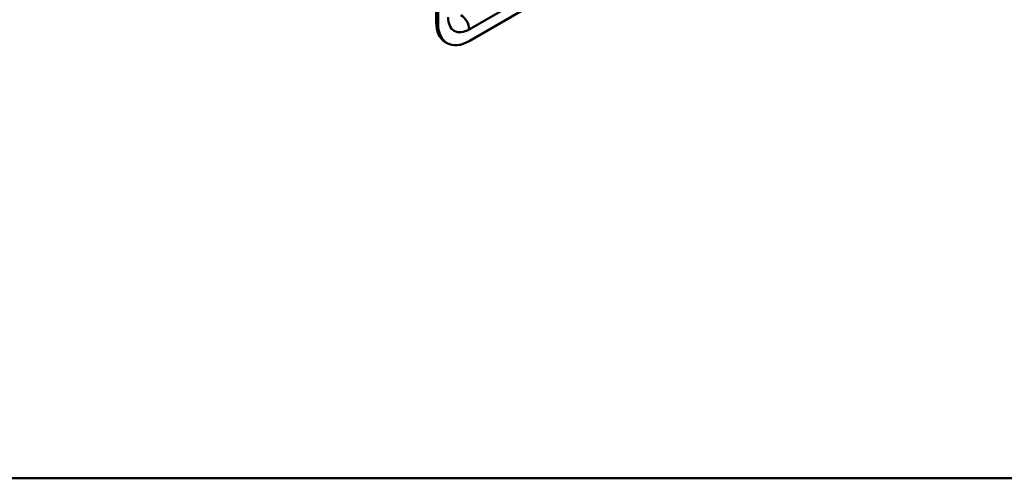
# Model space of a CAD drawing. Header units: millimetres. Extents: x 20 to 833, y 20 to 574.
# Tile 2 of 8: x 286 to 438, y 20 to 91. Entities that reach past the tile are written whole.
import ezdxf

# ---------------------------------------------------------------- set-up
doc = ezdxf.new("R2010")
doc.units = ezdxf.units.MM
doc.header["$LTSCALE"] = 2
for name, color, linetype, lineweight in [('Sichtbare Kanten(DIN)', 7, 'Continuous', 50), ('Sichtbare tangentiale Kanten(DIN)', 7, 'Continuous', 50), ('Skizziergeometrie(DIN)', 7, 'Continuous', 50)]:
    doc.layers.add(name, color=color, linetype=linetype, lineweight=lineweight)

# ---------------------------------------------------------------- blocks, each defined once
blk = doc.blocks.new('Ränder Standardrahmen')
at = {"layer": 'Skizziergeometrie(DIN)', "flags": 128}
blk.add_lwpolyline([(10, 10), (10, 287), (410, 287), (410, 10), (10, 10)], dxfattribs=at)

msp = doc.modelspace()

# ---------------------------------------------------------------- linework, layer by layer
at = {"layer": 'Sichtbare Kanten(DIN)'}
for p, q in [((350.42, 157.794), (350.42, 90.515)), ((350.703, 157.631), (350.703, 90.352)), ((355.511, 87.576), (393.978, 109.784)), ((352.111, 87.239), (351.829, 87.402))]:
    msp.add_line(p, q, dxfattribs=at)
for centre, end_param in [((355.229, 93.291), 6.2831853), ((355.511, 93.128), 7.0685835)]:
    msp.add_ellipse(centre, major_axis=(-3.4, -5.889), ratio=0.5773503, start_param=5.4977871, end_param=end_param, dxfattribs=at)
at = {"layer": 'Sichtbare tangentiale Kanten(DIN)'}
for p, q in [((355.511, 89.372), (393.978, 111.581)), ((350.703, 90.352), (350.42, 90.515))]:
    msp.add_line(p, q, dxfattribs=at)
for centre, major_axis, start_param, end_param in [((355.511, 93.128), (-2.3, -3.984), 5.4977871, 7.0685835), ((354.239, 90.107), (-0.9, 1.559), 3.9269908, 5.4977871)]:
    msp.add_ellipse(centre, major_axis=major_axis, ratio=0.5773503, start_param=start_param, end_param=end_param, dxfattribs=at)

# ---------------------------------------------------------------- block references
at = {"xscale": 2, "yscale": 2, "zscale": 2}
msp.add_blockref('Ränder Standardrahmen', (0, 0), dxfattribs=at)

doc.saveas('drawing.dxf')
